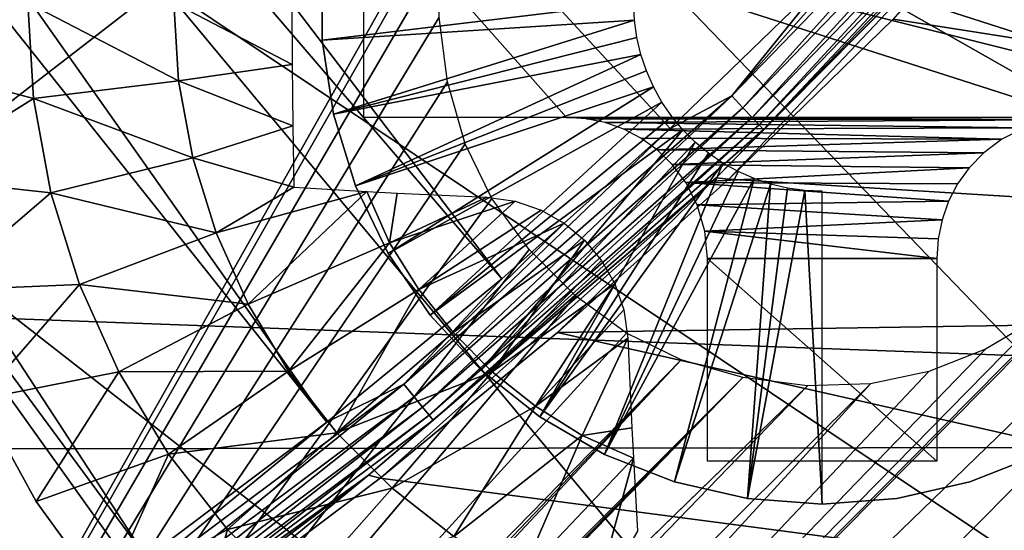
# Model space of a CAD drawing. Header units: millimetres. Extents: x -30.2 to 30.2, y -30.2 to 30.2.
# Tile 120 of 191: x 10.6 to 14.1, y -15.3 to -13.5. Entities that reach past the tile are written whole.
import ezdxf

# ---------------------------------------------------------------- set-up
doc = ezdxf.new("R2010")
doc.units = ezdxf.units.MM
doc.header["$LTSCALE"] = 81.481481
for name, color, linetype in [('1', 7, 'CONTINUOUS'), ('104', 7, 'CONTINUOUS'), ('174', 7, 'CONTINUOUS'), ('244', 7, 'CONTINUOUS'), ('245', 7, 'CONTINUOUS'), ('248', 7, 'CONTINUOUS'), ('3', 7, 'CONTINUOUS'), ('310', 7, 'CONTINUOUS'), ('311', 7, 'CONTINUOUS'), ('312', 7, 'CONTINUOUS'), ('315', 7, 'CONTINUOUS'), ('316', 7, 'CONTINUOUS'), ('317', 7, 'CONTINUOUS'), ('68', 7, 'CONTINUOUS'), ('72', 7, 'CONTINUOUS'), ('74', 7, 'CONTINUOUS'), ('79', 7, 'CONTINUOUS'), ('85', 7, 'CONTINUOUS')]:
    doc.layers.add(name, color=color, linetype=linetype)

msp = doc.modelspace()

# ---------------------------------------------------------------- linework, layer by layer
at = {"layer": '1', "color": 251, "linetype": 'Continuous', "true_color": 0x4c4c4c}
for points in [[(22.6143, -14.9798, 4.4), (-23.6543, -13.2769, 4.4), (23.6812, -13.2291, 4.4), (22.6143, -14.9798, 4.4)], [(-22.5838, -15.0255, 4.4), (-23.6543, -13.2769, 4.4), (22.6143, -14.9798, 4.4), (-22.5838, -15.0255, 4.4)], [(21.4137, -16.6518, 4.4), (-22.5838, -15.0255, 4.4), (22.6143, -14.9798, 4.4), (21.4137, -16.6518, 4.4)], [(-21.3802, -16.6948, 4.4), (-22.5838, -15.0255, 4.4), (21.4137, -16.6518, 4.4), (-21.3802, -16.6948, 4.4)]]:
    msp.add_3dface(points, dxfattribs=at)
at = {"layer": '104', "color": 251, "linetype": 'Continuous', "true_color": 0x4c4c4c}
msp.add_3dface([(11.491, -19.903, -212.7), (10.1559, -20.6163, -212.7), (7.903, -13.8121, -219.7829), (11.491, -19.903, -212.7)], dxfattribs=at)
at = {"layer": '174', "color": 251, "linetype": 'Continuous', "true_color": 0x4c4c4c}
for points in [[(19.8761, -9.3018, -211.7), (20.2411, -8.4813, -211.7), (8.6651, -20.1633, -211.7), (19.8761, -9.3018, -211.7)], [(8.6651, -20.1633, -211.7), (20.2411, -8.4813, -211.7), (14.3835, -14.3835, -211.7), (8.6651, -20.1633, -211.7)], [(9.48, -19.7922, -211.7), (19.8761, -9.3018, -211.7), (8.6651, -20.1633, -211.7), (9.48, -19.7922, -211.7)], [(19.4828, -10.1008, -211.7), (19.8761, -9.3018, -211.7), (9.48, -19.7922, -211.7), (19.4828, -10.1008, -211.7)], [(10.1404, -9.3398, -211.7), (8.8323, -18.8806, -211.7), (12.2255, -12.8654, -211.7), (10.1404, -9.3398, -211.7)], [(10.2803, -19.3889, -211.7), (19.4828, -10.1008, -211.7), (9.48, -19.7922, -211.7), (10.2803, -19.3889, -211.7)], [(19.0612, -10.8782, -211.7), (19.4828, -10.1008, -211.7), (10.2803, -19.3889, -211.7), (19.0612, -10.8782, -211.7)], [(11.062, -18.9553, -211.7), (19.0612, -10.8782, -211.7), (10.2803, -19.3889, -211.7), (11.062, -18.9553, -211.7)], [(18.6113, -11.634, -211.7), (19.0612, -10.8782, -211.7), (11.062, -18.9553, -211.7), (18.6113, -11.634, -211.7)], [(11.8212, -18.4936, -211.7), (18.6113, -11.634, -211.7), (11.062, -18.9553, -211.7), (11.8212, -18.4936, -211.7)], [(18.133, -12.3683, -211.7), (18.6113, -11.634, -211.7), (11.8212, -18.4936, -211.7), (18.133, -12.3683, -211.7)], [(12.554, -18.0055, -211.7), (18.133, -12.3683, -211.7), (11.8212, -18.4936, -211.7), (12.554, -18.0055, -211.7)], [(17.6264, -13.0809, -211.7), (18.133, -12.3683, -211.7), (12.554, -18.0055, -211.7), (17.6264, -13.0809, -211.7)], [(12.2255, -12.8654, -211.7), (8.8323, -18.8806, -211.7), (12.1474, -13.0631, -211.7), (12.2255, -12.8654, -211.7)], [(12.1474, -13.0631, -211.7), (8.8323, -18.8806, -211.7), (12.1045, -13.2667, -211.7), (12.1474, -13.0631, -211.7)], [(13.2653, -17.487, -211.7), (17.6264, -13.0809, -211.7), (12.554, -18.0055, -211.7), (13.2653, -17.487, -211.7)], [(17.0906, -13.7729, -211.7), (17.6264, -13.0809, -211.7), (13.2653, -17.487, -211.7), (17.0906, -13.7729, -211.7)], [(12.1045, -13.2667, -211.7), (8.8323, -18.8806, -211.7), (12.0982, -13.4858, -211.7), (12.1045, -13.2667, -211.7)], [(12.0982, -13.4858, -211.7), (8.8323, -18.8806, -211.7), (12.1272, -13.7115, -211.7), (12.0982, -13.4858, -211.7)], [(12.1272, -13.7115, -211.7), (8.8323, -18.8806, -211.7), (12.1886, -13.9269, -211.7), (12.1272, -13.7115, -211.7)], [(13.9607, -16.9347, -211.7), (17.0906, -13.7729, -211.7), (13.2653, -17.487, -211.7), (13.9607, -16.9347, -211.7)], [(16.5213, -14.4484, -211.7), (17.0906, -13.7729, -211.7), (13.9607, -16.9347, -211.7), (16.5213, -14.4484, -211.7)], [(12.1886, -13.9269, -211.7), (8.8323, -18.8806, -211.7), (12.2813, -14.1177, -211.7), (12.1886, -13.9269, -211.7)], [(12.2813, -14.1177, -211.7), (8.8323, -18.8806, -211.7), (12.4124, -14.2966, -211.7), (12.2813, -14.1177, -211.7)], [(12.4124, -14.2966, -211.7), (8.8323, -18.8806, -211.7), (12.5735, -14.4577, -211.7), (12.4124, -14.2966, -211.7)], [(14.1969, -14.5315, -211.7), (8.6651, -20.1633, -211.7), (14.3835, -14.3835, -211.7), (14.1969, -14.5315, -211.7)], [(12.5735, -14.4577, -211.7), (8.8323, -18.8806, -211.7), (12.7523, -14.5888, -211.7), (12.5735, -14.4577, -211.7)], [(14.6371, -16.3516, -211.7), (16.5213, -14.4484, -211.7), (13.9607, -16.9347, -211.7), (14.6371, -16.3516, -211.7)], [(14.0047, -14.6446, -211.7), (8.6651, -20.1633, -211.7), (14.1969, -14.5315, -211.7), (14.0047, -14.6446, -211.7)], [(12.7523, -14.5888, -211.7), (8.8323, -18.8806, -211.7), (12.9432, -14.6815, -211.7), (12.7523, -14.5888, -211.7)], [(13.807, -14.7226, -211.7), (8.6651, -20.1633, -211.7), (14.0047, -14.6446, -211.7), (13.807, -14.7226, -211.7)], [(8.8323, -18.8806, -211.7), (8.8593, -18.9582, -211.7), (12.9432, -14.6815, -211.7), (8.8323, -18.8806, -211.7)], [(8.8593, -18.9582, -211.7), (8.871, -19.0304, -211.7), (12.9432, -14.6815, -211.7), (8.8593, -18.9582, -211.7)], [(12.9432, -14.6815, -211.7), (8.871, -19.0304, -211.7), (13.1585, -14.7429, -211.7), (12.9432, -14.6815, -211.7)], [(13.6033, -14.7655, -211.7), (8.6651, -20.1633, -211.7), (13.807, -14.7226, -211.7), (13.6033, -14.7655, -211.7)], [(8.8483, -19.1582, -211.7), (8.8139, -19.2139, -211.7), (13.1585, -14.7429, -211.7), (8.8483, -19.1582, -211.7)], [(13.1585, -14.7429, -211.7), (8.8139, -19.2139, -211.7), (13.3843, -14.7718, -211.7), (13.1585, -14.7429, -211.7)], [(8.8674, -19.097, -211.7), (8.8483, -19.1582, -211.7), (13.1585, -14.7429, -211.7), (8.8674, -19.097, -211.7)], [(8.871, -19.0304, -211.7), (8.8674, -19.097, -211.7), (13.1585, -14.7429, -211.7), (8.871, -19.0304, -211.7)], [(7.8394, -20.5003, -211.7), (8.6651, -20.1633, -211.7), (13.6033, -14.7655, -211.7), (7.8394, -20.5003, -211.7)], [(13.3843, -14.7718, -211.7), (7.8394, -20.5003, -211.7), (13.6033, -14.7655, -211.7), (13.3843, -14.7718, -211.7)], [(8.7641, -19.2641, -211.7), (7.8394, -20.5003, -211.7), (13.3843, -14.7718, -211.7), (8.7641, -19.2641, -211.7)], [(8.8139, -19.2139, -211.7), (8.7641, -19.2641, -211.7), (13.3843, -14.7718, -211.7), (8.8139, -19.2139, -211.7)]]:
    msp.add_3dface(points, dxfattribs=at)
at = {"layer": '244', "color": 25, "linetype": 'Continuous', "true_color": 0x996633}
for points in [[(13.3161, -20.3872, -213.2), (20.3872, -13.3161, -213.2), (20.5056, -13.4346, -213.1859), (13.3161, -20.3872, -213.2)], [(13.4346, -20.5056, -213.1859), (13.3161, -20.3872, -213.2), (20.5056, -13.4346, -213.1859), (13.4346, -20.5056, -213.1859)], [(13.4346, -20.5056, -213.1859), (20.5056, -13.4346, -213.1859), (20.6207, -13.5497, -213.1439), (13.4346, -20.5056, -213.1859)], [(13.5497, -20.6207, -213.1439), (13.4346, -20.5056, -213.1859), (20.6207, -13.5497, -213.1439), (13.5497, -20.6207, -213.1439)], [(13.5497, -20.6207, -213.1439), (20.6207, -13.5497, -213.1439), (20.7292, -13.6581, -213.0752), (13.5497, -20.6207, -213.1439)], [(13.6581, -20.7292, -213.0752), (13.5497, -20.6207, -213.1439), (20.7292, -13.6581, -213.0752), (13.6581, -20.7292, -213.0752)], [(13.6581, -20.7292, -213.0752), (20.7292, -13.6581, -213.0752), (20.8281, -13.757, -212.9818), (13.6581, -20.7292, -213.0752)], [(13.757, -20.8281, -212.9818), (13.6581, -20.7292, -213.0752), (20.8281, -13.757, -212.9818), (13.757, -20.8281, -212.9818)], [(13.757, -20.8281, -212.9818), (20.8281, -13.757, -212.9818), (20.9144, -13.8434, -212.8663), (13.757, -20.8281, -212.9818)], [(13.8434, -20.9144, -212.8663), (13.757, -20.8281, -212.9818), (20.9144, -13.8434, -212.8663), (13.8434, -20.9144, -212.8663)], [(13.8434, -20.9144, -212.8663), (20.9144, -13.8434, -212.8663), (20.9859, -13.9148, -212.732), (13.8434, -20.9144, -212.8663)], [(13.9148, -20.9859, -212.732), (13.8434, -20.9144, -212.8663), (20.9859, -13.9148, -212.732), (13.9148, -20.9859, -212.732)], [(13.9148, -20.9859, -212.732), (20.9859, -13.9148, -212.732), (21.0405, -13.9694, -212.5827), (13.9148, -20.9859, -212.732)], [(13.9694, -21.0405, -212.5827), (13.9148, -20.9859, -212.732), (21.0405, -13.9694, -212.5827), (13.9694, -21.0405, -212.5827)]]:
    msp.add_3dface(points, dxfattribs=at)
at = {"layer": '245', "color": 25, "linetype": 'Continuous', "true_color": 0x996633}
msp.add_3dface([(13.9694, -21.0405, -212.5827), (21.0405, -13.9694, -212.5827), (27.5261, -20.455, -190.4393), (13.9694, -21.0405, -212.5827)], dxfattribs=at)
at = {"layer": '248', "color": 25, "linetype": 'Continuous', "true_color": 0x996633}
msp.add_3dface([(13.6427, -20.7138, -212.3913), (20.1284, -27.1995, -190.2479), (20.7138, -13.6427, -212.3913), (13.6427, -20.7138, -212.3913)], dxfattribs=at)
at = {"layer": '3', "color": 251, "linetype": 'Continuous', "true_color": 0x4c4c4c}
for points in [[(11.1287, -13.3725, 6.644), (6.7485, -9.4327, 6.8418), (10.1229, -14.1492, 6.644), (11.1287, -13.3725, 6.644)], [(18.3576, -14.1753, 6.367), (13.77, -10.6329, 6.644), (12.9572, -11.6097, 6.644), (18.3576, -14.1753, 6.367)], [(18.3576, -14.1753, 6.367), (19.3434, -12.7974, 6.367), (13.77, -10.6329, 6.644), (18.3576, -14.1753, 6.367)], [(17.2739, -15.4775, 6.367), (12.9572, -11.6097, 6.644), (12.0751, -12.5245, 6.644), (17.2739, -15.4775, 6.367)], [(17.2739, -15.4775, 6.367), (18.3576, -14.1753, 6.367), (12.9572, -11.6097, 6.644), (17.2739, -15.4775, 6.367)], [(16.098, -16.6971, 6.367), (12.0751, -12.5245, 6.644), (11.1287, -13.3725, 6.644), (16.098, -16.6971, 6.367)], [(16.098, -16.6971, 6.367), (17.2739, -15.4775, 6.367), (12.0751, -12.5245, 6.644), (16.098, -16.6971, 6.367)], [(14.8363, -17.8276, 6.367), (11.1287, -13.3725, 6.644), (10.1229, -14.1492, 6.644), (14.8363, -17.8276, 6.367)], [(14.8363, -17.8276, 6.367), (16.098, -16.6971, 6.367), (11.1287, -13.3725, 6.644), (14.8363, -17.8276, 6.367)], [(13.4954, -18.8631, 6.367), (10.1229, -14.1492, 6.644), (9.063, -14.8504, 6.644), (13.4954, -18.8631, 6.367)], [(13.4954, -18.8631, 6.367), (14.8363, -17.8276, 6.367), (10.1229, -14.1492, 6.644), (13.4954, -18.8631, 6.367)], [(12.0824, -19.7978, 6.367), (9.063, -14.8504, 6.644), (7.9549, -15.4723, 6.644), (12.0824, -19.7978, 6.367)], [(12.0824, -19.7978, 6.367), (13.4954, -18.8631, 6.367), (9.063, -14.8504, 6.644), (12.0824, -19.7978, 6.367)]]:
    msp.add_3dface(points, dxfattribs=at)
at = {"layer": '310', "linetype": 'Continuous'}
for points in [[(11.6899, -13.5658, -206.7), (11.6899, -13.3043, -206.7), (11.6899, -13.5658, -213.2), (11.6899, -13.5658, -206.7)], [(11.6899, -13.5658, -213.2), (11.6899, -13.3043, -206.7), (11.6899, -13.3043, -213.2), (11.6899, -13.5658, -213.2)], [(11.7289, -13.8244, -206.7), (11.6899, -13.5658, -206.7), (11.7289, -13.8244, -213.2), (11.7289, -13.8244, -206.7)], [(11.7289, -13.8244, -213.2), (11.6899, -13.5658, -206.7), (11.6899, -13.5658, -213.2), (11.7289, -13.8244, -213.2)], [(11.806, -14.0744, -206.7), (11.7289, -13.8244, -206.7), (11.806, -14.0744, -213.2), (11.806, -14.0744, -206.7)], [(11.806, -14.0744, -213.2), (11.7289, -13.8244, -206.7), (11.7289, -13.8244, -213.2), (11.806, -14.0744, -213.2)], [(11.9195, -14.31, -206.7), (11.806, -14.0744, -206.7), (11.9195, -14.31, -213.2), (11.9195, -14.31, -206.7)], [(11.9195, -14.31, -213.2), (11.806, -14.0744, -206.7), (11.806, -14.0744, -213.2), (11.9195, -14.31, -213.2)], [(12.0668, -14.5261, -206.7), (11.9195, -14.31, -206.7), (12.0668, -14.5261, -213.2), (12.0668, -14.5261, -206.7)], [(12.0668, -14.5261, -213.2), (11.9195, -14.31, -206.7), (11.9195, -14.31, -213.2), (12.0668, -14.5261, -213.2)], [(12.2447, -14.7179, -206.7), (12.0668, -14.5261, -206.7), (12.2447, -14.7179, -213.2), (12.2447, -14.7179, -206.7)], [(12.2447, -14.7179, -213.2), (12.0668, -14.5261, -206.7), (12.0668, -14.5261, -213.2), (12.2447, -14.7179, -213.2)], [(12.4492, -14.8809, -206.7), (12.2447, -14.7179, -206.7), (12.4492, -14.8809, -213.2), (12.4492, -14.8809, -206.7)], [(12.4492, -14.8809, -213.2), (12.2447, -14.7179, -206.7), (12.2447, -14.7179, -213.2), (12.4492, -14.8809, -213.2)], [(12.6757, -15.0117, -206.7), (12.4492, -14.8809, -206.7), (12.6757, -15.0117, -213.2), (12.6757, -15.0117, -206.7)], [(12.6757, -15.0117, -213.2), (12.4492, -14.8809, -206.7), (12.4492, -14.8809, -213.2), (12.6757, -15.0117, -213.2)], [(12.9192, -15.1073, -206.7), (12.6757, -15.0117, -206.7), (12.9192, -15.1073, -213.2), (12.9192, -15.1073, -206.7)], [(12.9192, -15.1073, -213.2), (12.6757, -15.0117, -206.7), (12.6757, -15.0117, -213.2), (12.9192, -15.1073, -213.2)], [(13.1742, -15.1655, -206.7), (12.9192, -15.1073, -206.7), (13.1742, -15.1655, -213.2), (13.1742, -15.1655, -206.7)], [(13.1742, -15.1655, -213.2), (12.9192, -15.1073, -206.7), (12.9192, -15.1073, -213.2), (13.1742, -15.1655, -213.2)], [(13.435, -15.185, -206.7), (13.1742, -15.1655, -206.7), (13.435, -15.185, -213.2), (13.435, -15.185, -206.7)], [(13.435, -15.185, -213.2), (13.1742, -15.1655, -206.7), (13.1742, -15.1655, -213.2), (13.435, -15.185, -213.2)]]:
    msp.add_3dface(points, dxfattribs=at)
at = {"layer": '311', "linetype": 'Continuous'}
for points in [[(14.1943, -15.0117, -206.7), (13.9508, -15.1073, -206.7), (14.1943, -15.0117, -213.2), (14.1943, -15.0117, -206.7)], [(14.1943, -15.0117, -213.2), (13.9508, -15.1073, -206.7), (13.9509, -15.1073, -213.2), (14.1943, -15.0117, -213.2)], [(13.9508, -15.1073, -206.7), (13.6959, -15.1655, -206.7), (13.9509, -15.1073, -213.2), (13.9508, -15.1073, -206.7)], [(13.9509, -15.1073, -213.2), (13.6959, -15.1655, -206.7), (13.6959, -15.1655, -213.2), (13.9509, -15.1073, -213.2)], [(13.435, -15.185, -206.7), (13.435, -15.185, -213.2), (13.6959, -15.1655, -213.2), (13.435, -15.185, -206.7)], [(13.6959, -15.1655, -206.7), (13.435, -15.185, -206.7), (13.6959, -15.1655, -213.2), (13.6959, -15.1655, -206.7)]]:
    msp.add_3dface(points, dxfattribs=at)
at = {"layer": '312', "linetype": 'Continuous'}
for points in [[(11.6899, -13.3043, -206.7), (11.6899, -13.5658, -206.7), (12.7769, -13.435, -203.7), (11.6899, -13.3043, -206.7)], [(12.7769, -13.435, -203.7), (11.6899, -13.5658, -206.7), (12.7797, -13.4957, -203.7), (12.7769, -13.435, -203.7)], [(11.6899, -13.5658, -206.7), (11.7289, -13.8244, -206.7), (12.7797, -13.4957, -203.7), (11.6899, -13.5658, -206.7)], [(12.7797, -13.4957, -203.7), (11.7289, -13.8244, -206.7), (12.7881, -13.5559, -203.7), (12.7797, -13.4957, -203.7)], [(12.7881, -13.5559, -203.7), (11.7289, -13.8244, -206.7), (12.8021, -13.6151, -203.7), (12.7881, -13.5559, -203.7)], [(11.7289, -13.8244, -206.7), (11.806, -14.0744, -206.7), (12.8021, -13.6151, -203.7), (11.7289, -13.8244, -206.7)], [(12.8021, -13.6151, -203.7), (11.806, -14.0744, -206.7), (12.8214, -13.6728, -203.7), (12.8021, -13.6151, -203.7)], [(12.8214, -13.6728, -203.7), (11.806, -14.0744, -206.7), (12.8459, -13.7284, -203.7), (12.8214, -13.6728, -203.7)], [(11.806, -14.0744, -206.7), (11.9195, -14.31, -206.7), (12.8459, -13.7284, -203.7), (11.806, -14.0744, -206.7)], [(12.8459, -13.7284, -203.7), (11.9195, -14.31, -206.7), (12.8755, -13.7815, -203.7), (12.8459, -13.7284, -203.7)], [(11.9195, -14.31, -206.7), (12.0668, -14.5261, -206.7), (12.8755, -13.7815, -203.7), (11.9195, -14.31, -206.7)], [(12.8755, -13.7815, -203.7), (12.0668, -14.5261, -206.7), (12.9099, -13.8316, -203.7), (12.8755, -13.7815, -203.7)], [(12.9099, -13.8316, -203.7), (12.0668, -14.5261, -206.7), (12.9487, -13.8784, -203.7), (12.9099, -13.8316, -203.7)], [(12.0668, -14.5261, -206.7), (12.2447, -14.7179, -206.7), (12.9487, -13.8784, -203.7), (12.0668, -14.5261, -206.7)], [(12.9487, -13.8784, -203.7), (12.2447, -14.7179, -206.7), (12.9917, -13.9214, -203.7), (12.9487, -13.8784, -203.7)], [(12.2447, -14.7179, -206.7), (12.4492, -14.8809, -206.7), (12.9917, -13.9214, -203.7), (12.2447, -14.7179, -206.7)], [(12.9917, -13.9214, -203.7), (12.4492, -14.8809, -206.7), (13.0385, -13.9602, -203.7), (12.9917, -13.9214, -203.7)], [(13.0385, -13.9602, -203.7), (12.4492, -14.8809, -206.7), (13.0886, -13.9946, -203.7), (13.0385, -13.9602, -203.7)], [(12.4492, -14.8809, -206.7), (12.6757, -15.0117, -206.7), (13.0886, -13.9946, -203.7), (12.4492, -14.8809, -206.7)], [(13.0886, -13.9946, -203.7), (12.6757, -15.0117, -206.7), (13.1417, -14.0241, -203.7), (13.0886, -13.9946, -203.7)], [(13.1417, -14.0241, -203.7), (12.6757, -15.0117, -206.7), (13.1973, -14.0487, -203.7), (13.1417, -14.0241, -203.7)], [(12.6757, -15.0117, -206.7), (12.9192, -15.1073, -206.7), (13.1973, -14.0487, -203.7), (12.6757, -15.0117, -206.7)], [(13.1973, -14.0487, -203.7), (12.9192, -15.1073, -206.7), (13.255, -14.068, -203.7), (13.1973, -14.0487, -203.7)], [(12.9192, -15.1073, -206.7), (13.1742, -15.1655, -206.7), (13.255, -14.068, -203.7), (12.9192, -15.1073, -206.7)], [(13.255, -14.068, -203.7), (13.1742, -15.1655, -206.7), (13.3142, -14.0819, -203.7), (13.255, -14.068, -203.7)], [(13.3142, -14.0819, -203.7), (13.1742, -15.1655, -206.7), (13.3743, -14.0903, -203.7), (13.3142, -14.0819, -203.7)], [(13.1742, -15.1655, -206.7), (13.435, -15.185, -206.7), (13.3743, -14.0903, -203.7), (13.1742, -15.1655, -206.7)], [(13.3743, -14.0903, -203.7), (13.435, -15.185, -206.7), (13.435, -14.0931, -203.7), (13.3743, -14.0903, -203.7)]]:
    msp.add_3dface(points, dxfattribs=at)
at = {"layer": '315', "linetype": 'Continuous'}
for points in [[(10.4943, -14.8188, -214.7125), (10.691, -15.1765, -214.7125), (10.4943, -14.8188, -213.2), (10.4943, -14.8188, -214.7125)], [(10.4943, -14.8188, -213.2), (10.691, -15.1765, -214.7125), (10.691, -15.1765, -213.2), (10.4943, -14.8188, -213.2)], [(10.691, -15.1765, -214.7125), (10.9309, -15.5067, -214.7125), (10.691, -15.1765, -213.2), (10.691, -15.1765, -214.7125)], [(10.691, -15.1765, -213.2), (10.9309, -15.5067, -214.7125), (10.9309, -15.5067, -213.2), (10.691, -15.1765, -213.2)]]:
    msp.add_3dface(points, dxfattribs=at)
at = {"layer": '316', "linetype": 'Continuous'}
for points in [[(10.1914, -13.6391, -214.7125), (10.1914, -13.231, -214.7125), (10.6619, -13.435, -215.0336), (10.1914, -13.6391, -214.7125)], [(10.6821, -13.7693, -215.0336), (10.1914, -13.6391, -214.7125), (10.6619, -13.435, -215.0336), (10.6821, -13.7693, -215.0336)], [(11.1718, -13.435, -215.3028), (11.1883, -13.7078, -215.3028), (10.6619, -13.435, -215.0336), (11.1718, -13.435, -215.3028)], [(11.1883, -13.7078, -215.3028), (10.6821, -13.7693, -215.0336), (10.6619, -13.435, -215.0336), (11.1883, -13.7078, -215.3028)], [(11.1883, -13.7078, -215.3028), (11.1718, -13.435, -215.3028), (11.5849, -13.6502, -215.4686), (11.1883, -13.7078, -215.3028)], [(11.5849, -13.6502, -215.4686), (11.1718, -13.435, -215.3028), (11.5841, -13.435, -215.4729), (11.5849, -13.6502, -215.4686)], [(10.2426, -14.044, -214.7125), (10.1914, -13.6391, -214.7125), (10.6821, -13.7693, -215.0336), (10.2426, -14.044, -214.7125)], [(11.5872, -13.865, -215.4557), (11.1883, -13.7078, -215.3028), (11.5849, -13.6502, -215.4686), (11.5872, -13.865, -215.4557)], [(11.1883, -13.7078, -215.3028), (11.2376, -13.9766, -215.3028), (10.6821, -13.7693, -215.0336), (11.1883, -13.7078, -215.3028)], [(11.2376, -13.9766, -215.3028), (11.1883, -13.7078, -215.3028), (11.5872, -13.865, -215.4557), (11.2376, -13.9766, -215.3028)], [(10.7425, -14.0987, -215.0336), (10.2426, -14.044, -214.7125), (10.6821, -13.7693, -215.0336), (10.7425, -14.0987, -215.0336)], [(11.2376, -13.9766, -215.3028), (10.7425, -14.0987, -215.0336), (10.6821, -13.7693, -215.0336), (11.2376, -13.9766, -215.3028)], [(11.5909, -14.0791, -215.4343), (11.2376, -13.9766, -215.3028), (11.5872, -13.865, -215.4557), (11.5909, -14.0791, -215.4343)], [(11.2376, -13.9766, -215.3028), (11.3189, -14.2376, -215.3028), (10.7425, -14.0987, -215.0336), (11.2376, -13.9766, -215.3028)], [(11.3189, -14.2376, -215.3028), (11.2376, -13.9766, -215.3028), (11.5909, -14.0791, -215.4343), (11.3189, -14.2376, -215.3028)], [(10.3441, -14.4393, -214.7125), (10.2426, -14.044, -214.7125), (10.7425, -14.0987, -215.0336), (10.3441, -14.4393, -214.7125)], [(11.8451, -14.094, -215.5184), (11.3189, -14.2376, -215.3028), (11.5909, -14.0791, -215.4343), (11.8451, -14.094, -215.5184)], [(10.8421, -14.4184, -215.0336), (10.3441, -14.4393, -214.7125), (10.7425, -14.0987, -215.0336), (10.8421, -14.4184, -215.0336)], [(11.3189, -14.2376, -215.3028), (10.8421, -14.4184, -215.0336), (10.7425, -14.0987, -215.0336), (11.3189, -14.2376, -215.3028)], [(11.4311, -14.4868, -215.3028), (11.3189, -14.2376, -215.3028), (11.8451, -14.094, -215.5184), (11.4311, -14.4868, -215.3028)], [(11.9243, -14.2729, -215.5162), (11.4311, -14.4868, -215.3028), (11.8451, -14.094, -215.5184), (11.9243, -14.2729, -215.5162)], [(11.9243, -14.2729, -215.5162), (11.8451, -14.094, -215.5184), (11.951, -14.0994, -215.5494), (11.9243, -14.2729, -215.5162)], [(12.2644, -14.1132, -215.6278), (11.9243, -14.2729, -215.5162), (11.951, -14.0994, -215.5494), (12.2644, -14.1132, -215.6278)], [(12.3633, -14.1271, -215.6471), (11.9243, -14.2729, -215.5162), (12.2644, -14.1132, -215.6278), (12.3633, -14.1271, -215.6471)], [(12.0271, -14.4359, -215.5162), (11.9243, -14.2729, -215.5162), (12.3633, -14.1271, -215.6471), (12.0271, -14.4359, -215.5162)], [(12.4542, -14.1588, -215.6606), (12.0271, -14.4359, -215.5162), (12.3633, -14.1271, -215.6471), (12.4542, -14.1588, -215.6606)], [(12.5345, -14.2045, -215.6685), (12.0271, -14.4359, -215.5162), (12.4542, -14.1588, -215.6606), (12.5345, -14.2045, -215.6685)], [(12.1473, -14.5865, -215.5162), (12.0271, -14.4359, -215.5162), (12.5345, -14.2045, -215.6685), (12.1473, -14.5865, -215.5162)], [(12.6052, -14.2636, -215.6711), (12.1473, -14.5865, -215.5162), (12.5345, -14.2045, -215.6685), (12.6052, -14.2636, -215.6711)], [(11.3189, -14.2376, -215.3028), (11.4311, -14.4868, -215.3028), (10.8421, -14.4184, -215.0336), (11.3189, -14.2376, -215.3028)], [(12.2835, -14.7228, -215.5162), (12.1473, -14.5865, -215.5162), (12.6052, -14.2636, -215.6711), (12.2835, -14.7228, -215.5162)], [(12.6649, -14.3347, -215.6685), (12.2835, -14.7228, -215.5162), (12.6052, -14.2636, -215.6711), (12.6649, -14.3347, -215.6685)], [(11.5725, -14.7207, -215.3028), (11.4311, -14.4868, -215.3028), (11.9243, -14.2729, -215.5162), (11.5725, -14.7207, -215.3028)], [(12.0271, -14.4359, -215.5162), (11.5725, -14.7207, -215.3028), (11.9243, -14.2729, -215.5162), (12.0271, -14.4359, -215.5162)], [(12.7112, -14.4157, -215.6607), (12.2835, -14.7228, -215.5162), (12.6649, -14.3347, -215.6685), (12.7112, -14.4157, -215.6607)], [(10.4943, -14.8188, -214.7125), (10.3441, -14.4393, -214.7125), (10.8421, -14.4184, -215.0336), (10.4943, -14.8188, -214.7125)], [(10.9796, -14.7238, -215.0336), (10.4943, -14.8188, -214.7125), (10.8421, -14.4184, -215.0336), (10.9796, -14.7238, -215.0336)], [(11.4311, -14.4868, -215.3028), (10.9796, -14.7238, -215.0336), (10.8421, -14.4184, -215.0336), (11.4311, -14.4868, -215.3028)], [(11.741, -14.9358, -215.3028), (11.5725, -14.7207, -215.3028), (12.0271, -14.4359, -215.5162), (11.741, -14.9358, -215.3028)], [(12.1473, -14.5865, -215.5162), (11.741, -14.9358, -215.3028), (12.0271, -14.4359, -215.5162), (12.1473, -14.5865, -215.5162)], [(12.4341, -14.843, -215.5162), (12.2835, -14.7228, -215.5162), (12.7112, -14.4157, -215.6607), (12.4341, -14.843, -215.5162)], [(12.7429, -14.5066, -215.6472), (12.4341, -14.843, -215.5162), (12.7112, -14.4157, -215.6607), (12.7429, -14.5066, -215.6472)], [(11.4311, -14.4868, -215.3028), (11.5725, -14.7207, -215.3028), (10.9796, -14.7238, -215.0336), (11.4311, -14.4868, -215.3028)], [(12.7568, -14.6056, -215.6278), (12.4341, -14.843, -215.5162), (12.7429, -14.5066, -215.6472), (12.7568, -14.6056, -215.6278)], [(12.2835, -14.7228, -215.5162), (11.741, -14.9358, -215.3028), (12.1473, -14.5865, -215.5162), (12.2835, -14.7228, -215.5162)], [(12.5971, -14.9457, -215.5162), (12.4341, -14.843, -215.5162), (12.7568, -14.6056, -215.6278), (12.5971, -14.9457, -215.5162)], [(12.5971, -14.9457, -215.5162), (12.7568, -14.6056, -215.6278), (12.7706, -14.9188, -215.5495), (12.5971, -14.9457, -215.5162)], [(10.691, -15.1765, -214.7125), (10.4943, -14.8188, -214.7125), (10.9796, -14.7238, -215.0336), (10.691, -15.1765, -214.7125)], [(11.1528, -15.0103, -215.0336), (10.691, -15.1765, -214.7125), (10.9796, -14.7238, -215.0336), (11.1528, -15.0103, -215.0336)], [(11.5725, -14.7207, -215.3028), (11.1528, -15.0103, -215.0336), (10.9796, -14.7238, -215.0336), (11.5725, -14.7207, -215.3028)], [(11.5725, -14.7207, -215.3028), (11.741, -14.9358, -215.3028), (11.1528, -15.0103, -215.0336), (11.5725, -14.7207, -215.3028)], [(11.9343, -15.1291, -215.3028), (11.741, -14.9358, -215.3028), (12.2835, -14.7228, -215.5162), (11.9343, -15.1291, -215.3028)], [(12.4341, -14.843, -215.5162), (11.9343, -15.1291, -215.3028), (12.2835, -14.7228, -215.5162), (12.4341, -14.843, -215.5162)], [(12.1494, -15.2976, -215.3028), (11.9343, -15.1291, -215.3028), (12.4341, -14.843, -215.5162), (12.1494, -15.2976, -215.3028)], [(12.5971, -14.9457, -215.5162), (12.1494, -15.2976, -215.3028), (12.4341, -14.843, -215.5162), (12.5971, -14.9457, -215.5162)], [(11.741, -14.9358, -215.3028), (11.3593, -15.2739, -215.0336), (11.1528, -15.0103, -215.0336), (11.741, -14.9358, -215.3028)], [(11.741, -14.9358, -215.3028), (11.9343, -15.1291, -215.3028), (11.3593, -15.2739, -215.0336), (11.741, -14.9358, -215.3028)], [(12.3833, -15.439, -215.3028), (12.1494, -15.2976, -215.3028), (12.5971, -14.9457, -215.5162), (12.3833, -15.439, -215.3028)], [(12.7761, -15.0249, -215.5184), (12.3833, -15.439, -215.3028), (12.5971, -14.9457, -215.5162), (12.7761, -15.0249, -215.5184)], [(12.7761, -15.0249, -215.5184), (12.5971, -14.9457, -215.5162), (12.7706, -14.9188, -215.5495), (12.7761, -15.0249, -215.5184)], [(10.9309, -15.5067, -214.7125), (10.691, -15.1765, -214.7125), (11.1528, -15.0103, -215.0336), (10.9309, -15.5067, -214.7125)], [(11.3593, -15.2739, -215.0336), (10.9309, -15.5067, -214.7125), (11.1528, -15.0103, -215.0336), (11.3593, -15.2739, -215.0336)], [(12.6325, -15.5512, -215.3028), (12.3833, -15.439, -215.3028), (12.7761, -15.0249, -215.5184), (12.6325, -15.5512, -215.3028)], [(12.7909, -15.2791, -215.4343), (12.6325, -15.5512, -215.3028), (12.7761, -15.0249, -215.5184), (12.7909, -15.2791, -215.4343)], [(11.9343, -15.1291, -215.3028), (11.5961, -15.5107, -215.0336), (11.3593, -15.2739, -215.0336), (11.9343, -15.1291, -215.3028)], [(11.9343, -15.1291, -215.3028), (12.1494, -15.2976, -215.3028), (11.5961, -15.5107, -215.0336), (11.9343, -15.1291, -215.3028)], [(11.2103, -15.8042, -214.7125), (10.9309, -15.5067, -214.7125), (11.3593, -15.2739, -215.0336), (11.2103, -15.8042, -214.7125)], [(11.5961, -15.5107, -215.0336), (11.2103, -15.8042, -214.7125), (11.3593, -15.2739, -215.0336), (11.5961, -15.5107, -215.0336)]]:
    msp.add_3dface(points, dxfattribs=at)
at = {"layer": '317', "linetype": 'Continuous'}
for points in [[(11.835, -13.035, -214.05), (12.5426, -13.035, -214.05), (15.035, -13.835, -214.05), (11.835, -13.035, -214.05)], [(11.835, -13.835, -214.05), (11.835, -13.035, -214.05), (12.5426, -13.835, -214.05), (11.835, -13.835, -214.05)], [(12.5426, -13.835, -214.05), (11.835, -13.035, -214.05), (14.3274, -13.835, -214.05), (12.5426, -13.835, -214.05)], [(14.3274, -13.835, -214.05), (11.835, -13.035, -214.05), (15.035, -13.835, -214.05), (14.3274, -13.835, -214.05)], [(12.5426, -13.035, -214.05), (14.3274, -13.035, -214.05), (15.035, -13.835, -214.05), (12.5426, -13.035, -214.05)], [(12.6106, -13.8396, -214.05), (12.5426, -13.835, -214.05), (14.232, -13.8441, -214.05), (12.6106, -13.8396, -214.05)], [(14.232, -13.8441, -214.05), (12.5426, -13.835, -214.05), (14.3274, -13.835, -214.05), (14.232, -13.8441, -214.05)], [(12.6776, -13.8535, -214.05), (12.6106, -13.8396, -214.05), (14.232, -13.8441, -214.05), (12.6776, -13.8535, -214.05)], [(14.1407, -13.8711, -214.05), (12.6776, -13.8535, -214.05), (14.232, -13.8441, -214.05), (14.1407, -13.8711, -214.05)], [(12.7421, -13.8764, -214.05), (12.6776, -13.8535, -214.05), (14.1407, -13.8711, -214.05), (12.7421, -13.8764, -214.05)], [(14.0627, -13.911, -214.05), (12.7421, -13.8764, -214.05), (14.1407, -13.8711, -214.05), (14.0627, -13.911, -214.05)], [(12.8025, -13.908, -214.05), (12.7421, -13.8764, -214.05), (14.0627, -13.911, -214.05), (12.8025, -13.908, -214.05)], [(12.8588, -13.9484, -214.05), (12.8025, -13.908, -214.05), (14.0627, -13.911, -214.05), (12.8588, -13.9484, -214.05)], [(13.9993, -13.9586, -214.05), (12.8588, -13.9484, -214.05), (14.0627, -13.911, -214.05), (13.9993, -13.9586, -214.05)], [(12.9114, -13.9993, -214.05), (12.8588, -13.9484, -214.05), (13.9993, -13.9586, -214.05), (12.9114, -13.9993, -214.05)], [(13.9484, -14.0112, -214.05), (12.9114, -13.9993, -214.05), (13.9993, -13.9586, -214.05), (13.9484, -14.0112, -214.05)], [(12.9591, -14.0627, -214.05), (12.9114, -13.9993, -214.05), (13.9484, -14.0112, -214.05), (12.9591, -14.0627, -214.05)], [(13.908, -14.0676, -214.05), (12.9591, -14.0627, -214.05), (13.9484, -14.0112, -214.05), (13.908, -14.0676, -214.05)], [(12.999, -14.1407, -214.05), (12.9591, -14.0627, -214.05), (13.8764, -14.128, -214.05), (12.999, -14.1407, -214.05)], [(13.8764, -14.128, -214.05), (12.9591, -14.0627, -214.05), (13.908, -14.0676, -214.05), (13.8764, -14.128, -214.05)], [(13.8535, -14.1924, -214.05), (12.999, -14.1407, -214.05), (13.8764, -14.128, -214.05), (13.8535, -14.1924, -214.05)], [(13.0259, -14.232, -214.05), (12.999, -14.1407, -214.05), (13.8535, -14.1924, -214.05), (13.0259, -14.232, -214.05)], [(13.8396, -14.2594, -214.05), (13.0259, -14.232, -214.05), (13.8535, -14.1924, -214.05), (13.8396, -14.2594, -214.05)], [(13.035, -14.3274, -214.05), (13.0259, -14.232, -214.05), (13.835, -14.3274, -214.05), (13.035, -14.3274, -214.05)], [(13.835, -14.3274, -214.05), (13.0259, -14.232, -214.05), (13.8396, -14.2594, -214.05), (13.835, -14.3274, -214.05)], [(13.035, -15.035, -214.05), (13.035, -14.3274, -214.05), (13.835, -15.035, -214.05), (13.035, -15.035, -214.05)], [(13.835, -15.035, -214.05), (13.035, -14.3274, -214.05), (13.835, -14.3274, -214.05), (13.835, -15.035, -214.05)]]:
    msp.add_3dface(points, dxfattribs=at)
at = {"layer": '68', "color": 251, "linetype": 'Continuous', "true_color": 0x4c4c4c}
for points in [[(6.8865, -8.068, -114.9299), (7.2462, -7.7465, -114.9299), (12.3162, -14.399, -118.6883), (6.8865, -8.068, -114.9299)], [(12.3162, -14.399, -118.6883), (7.2462, -7.7465, -114.9299), (12.9047, -13.874, -118.6883), (12.3162, -14.399, -118.6883)], [(12.9047, -13.874, -118.6883), (7.2462, -7.7465, -114.9299), (13.4708, -13.325, -118.6883), (12.9047, -13.874, -118.6883)], [(6.5125, -8.3728, -114.9299), (6.8865, -8.068, -114.9299), (11.7063, -14.899, -118.6883), (6.5125, -8.3728, -114.9299)], [(11.7063, -14.899, -118.6883), (6.8865, -8.068, -114.9299), (12.3162, -14.399, -118.6883), (11.7063, -14.899, -118.6883)], [(6.125, -8.6602, -114.9299), (6.5125, -8.3728, -114.9299), (11.0762, -15.3732, -118.6883), (6.125, -8.6602, -114.9299)], [(11.0762, -15.3732, -118.6883), (6.5125, -8.3728, -114.9299), (11.7063, -14.899, -118.6883), (11.0762, -15.3732, -118.6883)], [(10.427, -15.8208, -118.6883), (6.125, -8.6602, -114.9299), (11.0762, -15.3732, -118.6883), (10.427, -15.8208, -118.6883)]]:
    msp.add_3dface(points, dxfattribs=at)
at = {"layer": '72', "color": 251, "linetype": 'Continuous', "true_color": 0x4c4c4c}
for points in [[(13.065, -14.0464, -119.039), (14.1877, -12.9114, -119.039), (13.1094, -14.0507, -120), (13.065, -14.0464, -119.039)], [(13.1094, -14.0507, -120), (14.1877, -12.9114, -119.039), (13.6834, -13.4925, -120), (13.1094, -14.0507, -120)], [(11.8518, -15.0841, -119.039), (13.065, -14.0464, -119.039), (11.892, -15.0951, -120), (11.8518, -15.0841, -119.039)], [(11.892, -15.0951, -120), (13.065, -14.0464, -119.039), (12.5112, -14.5859, -120), (11.892, -15.0951, -120)], [(12.5112, -14.5859, -120), (13.065, -14.0464, -119.039), (13.1094, -14.0507, -120), (12.5112, -14.5859, -120)], [(10.5565, -16.0173, -119.039), (11.8518, -15.0841, -119.039), (10.5937, -16.0328, -120), (10.5565, -16.0173, -119.039)], [(10.5937, -16.0328, -120), (11.8518, -15.0841, -119.039), (11.2536, -15.5768, -120), (10.5937, -16.0328, -120)], [(11.2536, -15.5768, -120), (11.8518, -15.0841, -119.039), (11.892, -15.0951, -120), (11.2536, -15.5768, -120)]]:
    msp.add_3dface(points, dxfattribs=at)
at = {"layer": '74', "color": 251, "linetype": 'Continuous', "true_color": 0x4c4c4c}
for points in [[(13.1191, -13.7602, -118.7247), (14.0136, -12.7529, -118.6883), (14.1788, -12.6655, -118.7247), (13.1191, -13.7602, -118.7247)], [(13.1191, -13.7602, -118.7247), (14.1788, -12.6655, -118.7247), (13.1582, -13.8013, -118.7725), (13.1191, -13.7602, -118.7247)], [(13.1582, -13.8013, -118.7725), (14.1788, -12.6655, -118.7247), (14.2211, -12.7033, -118.7725), (13.1582, -13.8013, -118.7725)], [(13.1582, -13.8013, -118.7725), (14.2211, -12.7033, -118.7725), (13.1905, -13.8352, -118.8299), (13.1582, -13.8013, -118.7725)], [(13.1905, -13.8352, -118.8299), (14.2211, -12.7033, -118.7725), (14.256, -12.7345, -118.8299), (13.1905, -13.8352, -118.8299)], [(13.1905, -13.8352, -118.8299), (14.256, -12.7345, -118.8299), (13.215, -13.8608, -118.895), (13.1905, -13.8352, -118.8299)], [(13.215, -13.8608, -118.895), (14.256, -12.7345, -118.8299), (14.2825, -12.7581, -118.895), (13.215, -13.8608, -118.895)], [(13.4708, -13.325, -118.6883), (14.0136, -12.7529, -118.6883), (13.1191, -13.7602, -118.7247), (13.4708, -13.325, -118.6883)], [(13.215, -13.8608, -118.895), (14.2825, -12.7581, -118.895), (13.2307, -13.8774, -118.9656), (13.215, -13.8608, -118.895)], [(13.2307, -13.8774, -118.9656), (14.2825, -12.7581, -118.895), (14.2995, -12.7733, -118.9656), (13.2307, -13.8774, -118.9656)], [(14.1877, -12.9114, -119.039), (13.2307, -13.8774, -118.9656), (14.2995, -12.7733, -118.9656), (14.1877, -12.9114, -119.039)], [(14.1877, -12.9114, -119.039), (13.065, -14.0464, -119.039), (13.2307, -13.8774, -118.9656), (14.1877, -12.9114, -119.039)], [(12.9047, -13.874, -118.6883), (13.4708, -13.325, -118.6883), (13.1191, -13.7602, -118.7247), (12.9047, -13.874, -118.6883)], [(11.975, -14.7666, -118.7247), (12.9047, -13.874, -118.6883), (13.1191, -13.7602, -118.7247), (11.975, -14.7666, -118.7247)], [(11.975, -14.7666, -118.7247), (13.1191, -13.7602, -118.7247), (12.0107, -14.8106, -118.7725), (11.975, -14.7666, -118.7247)], [(12.0107, -14.8106, -118.7725), (13.1191, -13.7602, -118.7247), (13.1582, -13.8013, -118.7725), (12.0107, -14.8106, -118.7725)], [(12.0107, -14.8106, -118.7725), (13.1582, -13.8013, -118.7725), (12.0403, -14.847, -118.8299), (12.0107, -14.8106, -118.7725)], [(12.0403, -14.847, -118.8299), (13.1582, -13.8013, -118.7725), (13.1905, -13.8352, -118.8299), (12.0403, -14.847, -118.8299)], [(12.0403, -14.847, -118.8299), (13.1905, -13.8352, -118.8299), (12.0626, -14.8745, -118.895), (12.0403, -14.847, -118.8299)], [(12.0626, -14.8745, -118.895), (13.1905, -13.8352, -118.8299), (13.215, -13.8608, -118.895), (12.0626, -14.8745, -118.895)], [(12.3162, -14.399, -118.6883), (12.9047, -13.874, -118.6883), (11.975, -14.7666, -118.7247), (12.3162, -14.399, -118.6883)], [(12.0626, -14.8745, -118.895), (13.215, -13.8608, -118.895), (12.077, -14.8923, -118.9656), (12.0626, -14.8745, -118.895)], [(12.077, -14.8923, -118.9656), (13.215, -13.8608, -118.895), (13.2307, -13.8774, -118.9656), (12.077, -14.8923, -118.9656)], [(13.065, -14.0464, -119.039), (12.077, -14.8923, -118.9656), (13.2307, -13.8774, -118.9656), (13.065, -14.0464, -119.039)], [(13.065, -14.0464, -119.039), (11.8518, -15.0841, -119.039), (12.077, -14.8923, -118.9656), (13.065, -14.0464, -119.039)], [(11.7063, -14.899, -118.6883), (12.3162, -14.399, -118.6883), (11.975, -14.7666, -118.7247), (11.7063, -14.899, -118.6883)], [(10.7541, -15.6781, -118.7247), (11.7063, -14.899, -118.6883), (11.975, -14.7666, -118.7247), (10.7541, -15.6781, -118.7247)], [(10.7541, -15.6781, -118.7247), (11.975, -14.7666, -118.7247), (10.7862, -15.7248, -118.7725), (10.7541, -15.6781, -118.7247)], [(10.7862, -15.7248, -118.7725), (11.975, -14.7666, -118.7247), (12.0107, -14.8106, -118.7725), (10.7862, -15.7248, -118.7725)], [(10.7862, -15.7248, -118.7725), (12.0107, -14.8106, -118.7725), (10.8127, -15.7635, -118.8299), (10.7862, -15.7248, -118.7725)], [(10.8127, -15.7635, -118.8299), (12.0107, -14.8106, -118.7725), (12.0403, -14.847, -118.8299), (10.8127, -15.7635, -118.8299)], [(10.8127, -15.7635, -118.8299), (12.0403, -14.847, -118.8299), (10.8327, -15.7927, -118.895), (10.8127, -15.7635, -118.8299)], [(10.8327, -15.7927, -118.895), (12.0403, -14.847, -118.8299), (12.0626, -14.8745, -118.895), (10.8327, -15.7927, -118.895)], [(10.8327, -15.7927, -118.895), (12.0626, -14.8745, -118.895), (10.8457, -15.8115, -118.9656), (10.8327, -15.7927, -118.895)], [(10.8457, -15.8115, -118.9656), (12.0626, -14.8745, -118.895), (12.077, -14.8923, -118.9656), (10.8457, -15.8115, -118.9656)], [(11.0762, -15.3732, -118.6883), (11.7063, -14.899, -118.6883), (10.7541, -15.6781, -118.7247), (11.0762, -15.3732, -118.6883)], [(11.8518, -15.0841, -119.039), (10.8457, -15.8115, -118.9656), (12.077, -14.8923, -118.9656), (11.8518, -15.0841, -119.039)], [(11.8518, -15.0841, -119.039), (10.5565, -16.0173, -119.039), (10.8457, -15.8115, -118.9656), (11.8518, -15.0841, -119.039)]]:
    msp.add_3dface(points, dxfattribs=at)
at = {"layer": '79', "color": 251, "linetype": 'Continuous', "true_color": 0x4c4c4c}
for points in [[(13.6834, -13.4925, -120), (14.2334, -12.9108, -120), (19.9195, -14.4707, -120), (13.6834, -13.4925, -120)], [(13.1094, -14.0507, -120), (13.6834, -13.4925, -120), (19.9195, -14.4707, -120), (13.1094, -14.0507, -120)], [(12.5112, -14.5859, -120), (13.1094, -14.0507, -120), (19.9195, -14.4707, -120), (12.5112, -14.5859, -120)], [(18.721, -15.9909, -120), (12.5112, -14.5859, -120), (19.9195, -14.4707, -120), (18.721, -15.9909, -120)], [(11.892, -15.0951, -120), (12.5112, -14.5859, -120), (18.721, -15.9909, -120), (11.892, -15.0951, -120)], [(11.2536, -15.5768, -120), (11.892, -15.0951, -120), (18.721, -15.9909, -120), (11.2536, -15.5768, -120)]]:
    msp.add_3dface(points, dxfattribs=at)
at = {"layer": '85', "color": 250, "linetype": 'Continuous', "true_color": 0x333333}
for points in [[(13.8429, -16.1225, -126.0221), (13.8565, -16.1109, -121.0221), (15.0675, -14.9844, -126.0221), (13.8429, -16.1225, -126.0221)], [(13.8565, -16.1109, -121.0221), (15.0802, -14.9716, -121.0221), (15.0675, -14.9844, -126.0221), (13.8565, -16.1109, -121.0221)]]:
    msp.add_3dface(points, dxfattribs=at)

doc.saveas('drawing.dxf')
